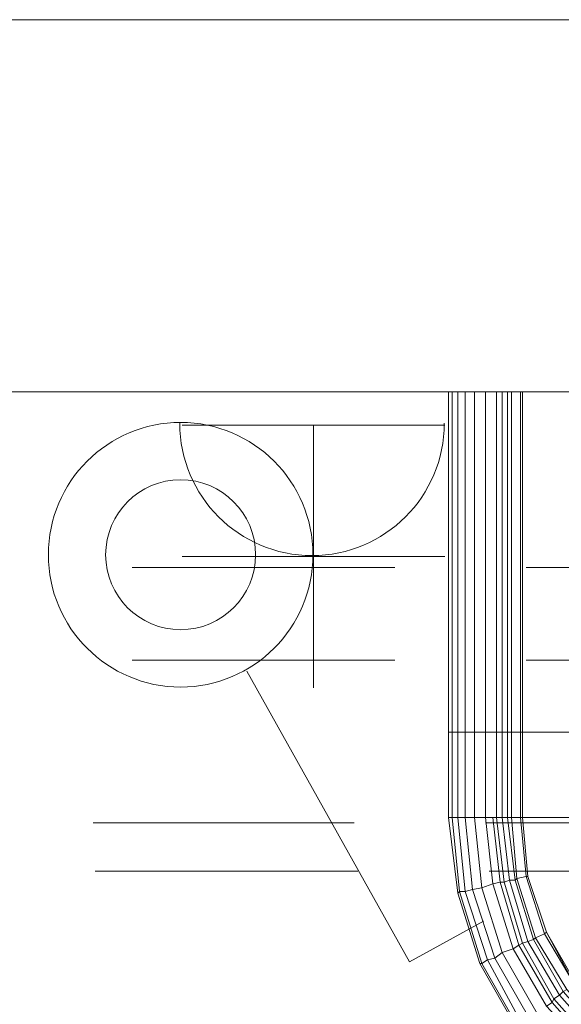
# Model space of a CAD drawing. Header units: millimetres. Extents: x 352 to 350573, y -22 to 37733.
# Tile 111 of 214: x 67592 to 68174, y 21092 to 22151. Entities that reach past the tile are written whole.
import ezdxf

# ---------------------------------------------------------------- set-up
doc = ezdxf.new("R2010")
doc.units = ezdxf.units.MM
doc.layers.add('PDF _PD-Socket', color=1, linetype='Continuous')
for name, color, linetype, true_color in [('PDF _PD-Switches', 7, 'Continuous', 0x37dd00), ('PDF$_83$-$Floor$Plan$-$В_Этаж$01_Сводный$A-DETL-MBND', 7, 'Continuous', 0xdd3700), ('PDF$_83$new_ifc_RVT-1-В_Этаж$01_Сводный$A-WALL', 7, 'Continuous', 0xdddd6e), ('PDF$_83$new_ifc_RVT-1-В_Этаж$01_Сводный$M-EQPM', 7, 'Continuous', 0xbababa)]:
    doc.layers.add(name, color=color, linetype=linetype, true_color=true_color)

msp = doc.modelspace()

# ---------------------------------------------------------------- linework, layer by layer
at = {"layer": 'PDF _PD-Socket', "lineweight": 0}
for points in [[(68048.8, 21714.9), (67766.3, 21714.9)], [(67907.6, 21714.9), (67907.6, 21432.4)], [(68048.8, 21573.7), (67766.3, 21573.7)]]:
    msp.add_lwpolyline(points, dxfattribs=at)
msp.add_arc((67906.1, 21716.8), 142.2, 180, 360, dxfattribs=at)
at = {"layer": 'PDF _PD-Switches', "lineweight": 0}
msp.add_lwpolyline([(67836, 21450.3), (68011, 21138), (68090.6, 21181.8)], dxfattribs=at)
for radius in [142.2, 80.6]:
    msp.add_circle((67764.8, 21575.5), radius, dxfattribs=at)
at = {"layer": 'PDF$_83$-$Floor$Plan$-$В_Этаж$01_Сводный$A-DETL-MBND', "lineweight": 0}
for points in [[(67995.1, 21561.7), (67712.6, 21561.7)], [(68221.9, 21565.7), (68281.5, 21565.7), (68293.5, 21561.7), (68293.5, 21559.7), (68293.5, 21561.7), (68136.3, 21561.7)], [(67712.6, 21462.3), (67995.1, 21462.3)], [(68136.3, 21462.3), (68293.5, 21462.3), (68281.5, 21458.3), (68221.9, 21458.3)]]:
    msp.add_lwpolyline(points, dxfattribs=at)
at = {"layer": 'PDF$_83$-$Floor$Plan$-$В_Этаж$01_Сводный$A-DETL-MBND', "color": 150, "lineweight": 0, "true_color": 0x007fff}
for points in [[(67951.3, 21287.2), (67670.9, 21287.2)], [(68375, 21287.2), (68092.6, 21287.2)], [(67672.9, 21235.5), (67955.3, 21235.5)], [(68096.5, 21235.5), (68377, 21235.5)]]:
    msp.add_lwpolyline(points, dxfattribs=at)
at = {"layer": 'PDF$_83$new_ifc_RVT-1-В_Этаж$01_Сводный$A-WALL', "lineweight": 0}
msp.add_lwpolyline([(66909, 21750.7), (69809.2, 21750.7), (69809.2, 22150.5), (66909, 22150.5)], close=True, dxfattribs=at)
at = {"layer": 'PDF$_83$new_ifc_RVT-1-В_Этаж$01_Сводный$M-EQPM', "lineweight": 0}
for points in [[(68052.8, 21750.7), (68052.8, 21384.7), (68056.8, 21384.7), (68056.8, 21750.7)], [(68062.7, 21750.7), (68062.7, 21384.7), (68056.8, 21384.7), (68056.8, 21293.2), (68052.8, 21293.2), (68056.8, 21293.2), (68064.7, 21213.6), (68062.7, 21211.6), (68052.8, 21293.2)], [(68126.4, 21066.4), (68086.6, 21136.1), (68062.7, 21211.6), (68086.6, 21136.1), (68088.6, 21136.1), (68064.7, 21213.6), (68062.7, 21211.6), (68052.8, 21293.2), (68052.8, 21384.7), (68056.8, 21384.7), (68062.7, 21384.7), (68070.7, 21384.7), (68070.7, 21750.7)], [(68080.6, 21750.7), (68080.6, 21384.7), (68070.7, 21384.7), (68062.7, 21384.7), (68062.7, 21293.2), (68056.8, 21293.2), (68062.7, 21293.2), (68070.7, 21213.6), (68078.6, 21215.6), (68102.5, 21142), (68094.6, 21140), (68088.6, 21136.1), (68128.4, 21066.4)], [(68056.8, 21293.2), (68064.7, 21213.6), (68070.7, 21213.6), (68094.6, 21140), (68102.5, 21142), (68110.5, 21148), (68102.5, 21142), (68140.3, 21076.4), (68148.3, 21082.3), (68110.5, 21148), (68088.6, 21217.6), (68078.6, 21215.6), (68070.7, 21293.2), (68070.7, 21384.7), (68080.6, 21384.7), (68092.6, 21384.7), (68092.6, 21750.7)], [(68062.7, 21293.2), (68070.7, 21213.6), (68078.6, 21215.6), (68102.5, 21142), (68140.3, 21076.4), (68132.4, 21070.4), (68140.3, 21076.4), (68190, 21018.7), (68198, 21028.6), (68206, 21038.6), (68158.2, 21090.3), (68122.4, 21152), (68100.5, 21221.6), (68088.6, 21217.6), (68080.6, 21293.2), (68080.6, 21384.7), (68092.6, 21384.7), (68100.5, 21384.7), (68104.5, 21384.7), (68104.5, 21750.7)], [(68080.6, 21293.2), (68070.7, 21293.2), (68078.6, 21215.6), (68088.6, 21217.6), (68110.5, 21148), (68148.3, 21082.3), (68198, 21028.6), (68206, 21038.6), (68209.9, 21042.6), (68206, 21038.6), (68261.6, 20996.8), (68265.6, 21002.8), (68209.9, 21042.6), (68164.2, 21094.3), (68128.4, 21155.9), (68108.5, 21223.6), (68100.5, 21221.6), (68092.6, 21293.2), (68092.6, 21384.7), (68100.5, 21384.7), (68104.5, 21384.7), (68110.5, 21384.7), (68110.5, 21750.7)], [(68116.4, 21750.7), (68116.4, 21384.7), (68110.5, 21384.7), (68104.5, 21384.7), (68104.5, 21293.2), (68112.5, 21223.6), (68108.5, 21223.6), (68100.5, 21221.6), (68092.6, 21293.2), (68100.5, 21293.2), (68104.5, 21293.2)], [(68209.9, 21042.6), (68164.2, 21094.3), (68128.4, 21155.9), (68108.5, 21223.6), (68100.5, 21293.2), (68104.5, 21293.2), (68112.5, 21223.6), (68118.4, 21225.6), (68138.3, 21159.9), (68144.3, 21161.9), (68146.3, 21163.9), (68144.3, 21161.9), (68176.1, 21106.2), (68180.1, 21108.2), (68146.3, 21163.9), (68126.4, 21227.6), (68124.4, 21225.6), (68116.4, 21293.2), (68116.4, 21384.7), (68120.4, 21384.7), (68130.4, 21384.7), (68130.4, 21750.7)], [(68120.4, 21750.7), (68120.4, 21384.7)], [(68229.8, 21068.4), (68190, 21114.2), (68158.2, 21169.9), (68138.3, 21229.5), (68132.4, 21293.2), (68132.4, 21384.7), (68184.1, 21384.7), (68132.4, 21384.7), (68132.4, 21750.7), (68132.4, 21384.7), (68130.4, 21384.7), (68120.4, 21384.7), (68120.4, 21293.2), (68126.4, 21227.6), (68136.3, 21229.5), (68156.2, 21167.9), (68188, 21114.2), (68229.8, 21066.4)], [(68611.7, 21567.7), (68416.8, 21567.7), (68345.2, 21557.8), (68279.5, 21531.9), (68227.8, 21492.1), (68196, 21440.4), (68184.1, 21384.7), (68184.1, 21293.2), (68132.4, 21293.2), (68184.1, 21293.2), (68190, 21241.5), (68204, 21191.8), (68190, 21241.5), (68184.1, 21293.2), (68190, 21241.5), (68184.1, 21293.2)], [(68110.5, 21384.7), (68110.5, 21293.2)], [(68110.5, 21384.7), (68116.4, 21384.7)], [(68219.9, 21056.5), (68176.1, 21106.2), (68172.1, 21102.2), (68176.1, 21106.2), (68144.3, 21161.9), (68124.4, 21225.6), (68118.4, 21225.6), (68110.5, 21293.2), (68116.4, 21293.2), (68120.4, 21293.2), (68130.4, 21293.2), (68136.3, 21229.5), (68126.4, 21227.6), (68120.4, 21293.2), (68130.4, 21293.2), (68130.4, 21384.7), (68132.4, 21384.7)], [(68120.4, 21384.7), (68116.4, 21384.7)], [(68158.2, 21090.3), (68164.2, 21094.3), (68158.2, 21090.3), (68122.4, 21152), (68128.4, 21155.9), (68132.4, 21157.9), (68112.5, 21223.6), (68108.5, 21223.6), (68100.5, 21293.2), (68092.6, 21293.2), (68080.6, 21293.2), (68070.7, 21293.2), (68062.7, 21293.2), (68070.7, 21293.2)], [(68092.6, 21293.2), (68080.6, 21293.2), (68088.6, 21217.6), (68100.5, 21221.6), (68122.4, 21152), (68128.4, 21155.9), (68132.4, 21157.9), (68166.2, 21098.3), (68172.1, 21102.2), (68215.9, 21052.5), (68211.9, 21046.5), (68215.9, 21052.5), (68269.6, 21012.7), (68273.6, 21018.7)], [(68110.5, 21293.2), (68104.5, 21293.2)], [(68110.5, 21293.2), (68104.5, 21293.2)], [(68120.4, 21293.2), (68116.4, 21293.2), (68110.5, 21293.2)], [(68110.5, 21293.2), (68118.4, 21225.6)], [(68223.9, 21058.5), (68180.1, 21108.2), (68146.3, 21163.9), (68126.4, 21227.6), (68124.4, 21225.6), (68116.4, 21293.2)], [(68132.4, 21293.2), (68130.4, 21293.2)], [(68130.4, 21293.2), (68136.3, 21229.5)], [(68132.4, 21293.2), (68132.4, 21293.2)], [(68132.4, 21293.2), (68132.4, 21293.2)], [(68132.4, 21293.2), (68138.3, 21229.5)], [(68138.3, 21229.5), (68136.3, 21229.5)], [(68138.3, 21229.5), (68136.3, 21229.5)], [(68136.3, 21229.5), (68156.2, 21167.9)], [(68138.3, 21229.5), (68138.3, 21229.5)], [(68138.3, 21229.5), (68138.3, 21229.5)], [(68138.3, 21229.5), (68138.3, 21229.5)], [(68138.3, 21229.5), (68158.2, 21169.9)], [(68138.3, 21229.5), (68158.2, 21169.9)], [(68138.3, 21229.5), (68158.2, 21169.9)], [(68211.9, 21046.5), (68166.2, 21098.3), (68132.4, 21157.9), (68112.5, 21223.6), (68118.4, 21225.6), (68138.3, 21159.9), (68172.1, 21102.2), (68215.9, 21052.5)], [(68124.4, 21225.6), (68118.4, 21225.6)], [(68124.4, 21225.6), (68144.3, 21161.9)], [(68156.2, 21167.9), (68146.3, 21163.9)], [(68156.2, 21167.9), (68146.3, 21163.9)], [(68158.2, 21169.9), (68156.2, 21167.9)], [(68158.2, 21169.9), (68156.2, 21167.9)], [(68156.2, 21167.9), (68188, 21114.2)], [(68158.2, 21169.9), (68158.2, 21169.9)], [(68158.2, 21169.9), (68158.2, 21169.9)], [(68158.2, 21169.9), (68158.2, 21169.9)], [(68158.2, 21169.9), (68188, 21114.2)], [(68158.2, 21169.9), (68188, 21114.2)], [(68158.2, 21169.9), (68188, 21114.2)], [(68138.3, 21159.9), (68132.4, 21157.9)], [(68138.3, 21159.9), (68132.4, 21157.9)], [(68144.3, 21161.9), (68138.3, 21159.9)], [(68138.3, 21159.9), (68172.1, 21102.2)], [(68122.4, 21152), (68110.5, 21148)], [(68122.4, 21152), (68110.5, 21148)], [(68172.1, 21102.2), (68166.2, 21098.3)], [(68166.2, 21098.3), (68164.2, 21094.3)], [(68166.2, 21098.3), (68164.2, 21094.3)], [(68166.2, 21098.3), (68211.9, 21046.5)]]:
    msp.add_lwpolyline(points, dxfattribs=at)
for points in [[(68138.3, 21229.5), (68132.4, 21293.2)], [(68138.3, 21229.5), (68132.4, 21293.2)], [(68158.2, 21169.9), (68138.3, 21229.5)], [(68064.7, 21213.6), (68088.6, 21136.1), (68086.6, 21136.1), (68126.4, 21066.4), (68128.4, 21066.4), (68182.1, 21008.7), (68180.1, 21006.8), (68126.4, 21066.4), (68180.1, 21006.8), (68182.1, 21008.7), (68243.7, 20963), (68247.7, 20967), (68402.9, 20899.3), (68400.9, 20893.4), (68243.7, 20963), (68247.7, 20967), (68184.1, 21012.7), (68132.4, 21070.4), (68094.6, 21140), (68070.7, 21213.6)], [(68188, 21114.2), (68158.2, 21169.9), (68190, 21114.2)], [(68128.4, 21066.4), (68132.4, 21070.4), (68094.6, 21140), (68088.6, 21136.1)]]:
    msp.add_lwpolyline(points, close=True, dxfattribs=at)

doc.saveas('drawing.dxf')
